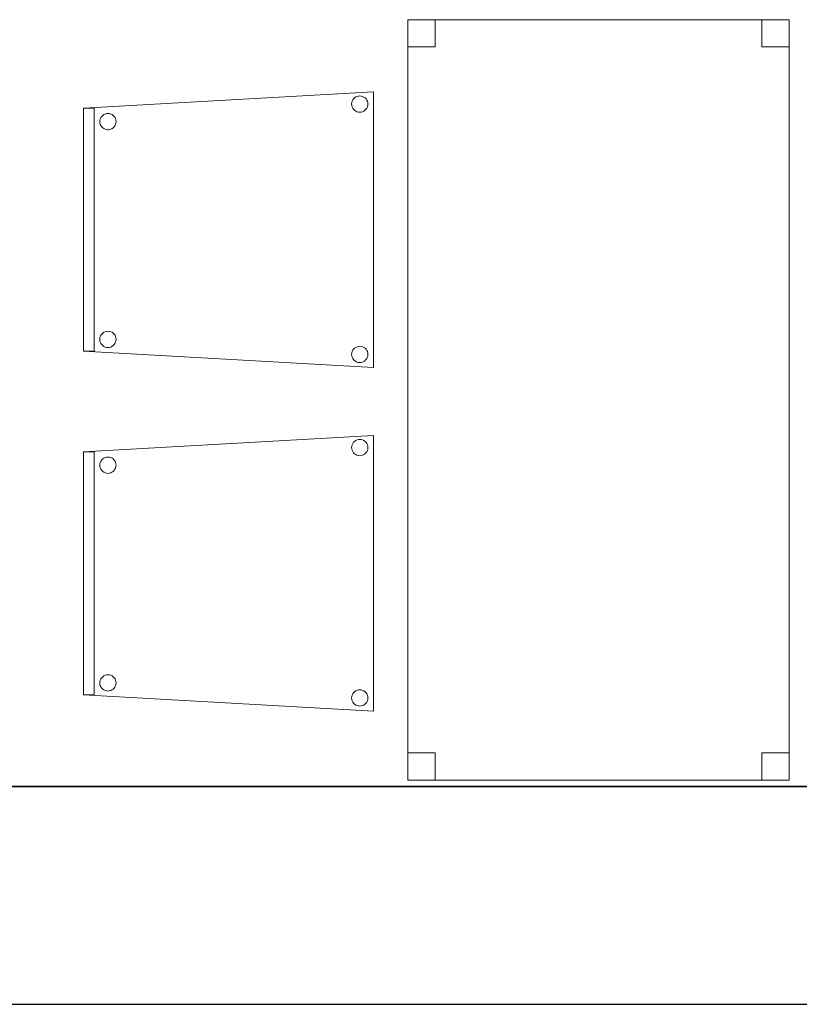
# Model space of a CAD drawing. Header units: metres. Extents: x 391.1 to 427.5, y 12.8 to 28.4.
# Tile 51 of 195: x 403.3 to 404.8, y 12.8 to 14.6. Entities that reach past the tile are written whole.
import ezdxf

# ---------------------------------------------------------------- set-up
doc = ezdxf.new("R2010")
doc.units = ezdxf.units.M
doc.layers.add('01_SUELOS', color=7, linetype='Continuous', lineweight=25, true_color=0x007f00)
for name, color, linetype, lineweight in [('02_MOBILIARIO', 7, 'Continuous', 18), ('A-DETL-____-MBND', 7, 'Continuous', 18), ('A-WALL-____-MCUT', 7, 'Continuous', 25), ('A-WALL-____-OTLN', 7, 'Continuous', 25)]:
    doc.layers.add(name, color=color, linetype=linetype, lineweight=lineweight)

# ---------------------------------------------------------------- blocks, each defined once
blk = doc.blocks.new('Family - Cadira confident_PA-152042-03_ELEC_P0A')
at = {"layer": 'A-DETL-____-MBND', "color": 253, "true_color": 0xaaaaaa}
for p, q in [((0, 0.4765), (0.5326, 0.5065)), ((0.5326, 0.5065), (0, 0.4765)), ((0.5326, 0.5065), (0.5326, 0)), ((0.5326, 0), (0.5326, 0.5065)), ((0.4928, 0.4869), (0.4935, 0.4894)), ((0.4935, 0.4894), (0.4928, 0.4869)), ((0.4935, 0.4894), (0.4946, 0.4918)), ((0.4946, 0.4918), (0.4935, 0.4894)), ((0.4946, 0.4918), (0.4961, 0.4939)), ((0.4961, 0.4939), (0.4946, 0.4918)), ((0.4961, 0.4939), (0.498, 0.4957)), ((0.498, 0.4957), (0.4961, 0.4939)), ((0.498, 0.4957), (0.5001, 0.4972)), ((0.5001, 0.4972), (0.498, 0.4957)), ((0.5001, 0.4972), (0.5025, 0.4983)), ((0.5025, 0.4983), (0.5001, 0.4972)), ((0.5025, 0.4983), (0.505, 0.4989)), ((0.505, 0.4989), (0.5025, 0.4983)), ((0.505, 0.4989), (0.5076, 0.4992)), ((0.5076, 0.4992), (0.505, 0.4989)), ((0.5076, 0.4992), (0.5102, 0.4989)), ((0.5102, 0.4989), (0.5076, 0.4992)), ((0.5102, 0.4989), (0.5127, 0.4982)), ((0.5127, 0.4982), (0.5102, 0.4989)), ((0.5127, 0.4982), (0.515, 0.4971)), ((0.515, 0.4971), (0.5127, 0.4982)), ((0.515, 0.4971), (0.5172, 0.4956)), ((0.5172, 0.4956), (0.515, 0.4971)), ((0.5172, 0.4956), (0.519, 0.4938)), ((0.519, 0.4938), (0.5172, 0.4956)), ((0.519, 0.4938), (0.5205, 0.4916)), ((0.5205, 0.4916), (0.519, 0.4938)), ((0.5205, 0.4916), (0.5216, 0.4893)), ((0.5216, 0.4893), (0.5205, 0.4916)), ((0.5216, 0.4893), (0.5222, 0.4868)), ((0.5222, 0.4868), (0.5216, 0.4893)), ((0, 0.4765), (0.02, 0.4765)), ((0, 0.03), (0, 0.4765)), ((0.02, 0.4765), (0, 0.4765)), ((0, 0.4765), (0, 0.03)), ((0, 0.03), (0, 0.4765)), ((0, 0.4765), (0, 0.03)), ((0.02, 0.4765), (0.02, 0.03)), ((0.02, 0.03), (0.02, 0.4765)), ((0.4926, 0.4843), (0.4928, 0.4869)), ((0.4928, 0.4869), (0.4926, 0.4843)), ((0.4928, 0.4817), (0.4926, 0.4843)), ((0.4926, 0.4843), (0.4928, 0.4817)), ((0.4935, 0.4792), (0.4928, 0.4817)), ((0.4928, 0.4817), (0.4935, 0.4792)), ((0.4945, 0.4768), (0.4935, 0.4792)), ((0.4935, 0.4792), (0.4945, 0.4768)), ((0.496, 0.4747), (0.4945, 0.4768)), ((0.4945, 0.4768), (0.496, 0.4747)), ((0.4979, 0.4728), (0.496, 0.4747)), ((0.496, 0.4747), (0.4979, 0.4728)), ((0.5, 0.4713), (0.4979, 0.4728)), ((0.4979, 0.4728), (0.5, 0.4713)), ((0.5023, 0.4702), (0.5, 0.4713)), ((0.5, 0.4713), (0.5023, 0.4702)), ((0.5149, 0.4713), (0.5126, 0.4702)), ((0.5126, 0.4702), (0.5149, 0.4713)), ((0.5171, 0.4727), (0.5149, 0.4713)), ((0.5149, 0.4713), (0.5171, 0.4727)), ((0.5189, 0.4746), (0.5171, 0.4727)), ((0.5171, 0.4727), (0.5189, 0.4746)), ((0.5204, 0.4767), (0.5189, 0.4746)), ((0.5189, 0.4746), (0.5204, 0.4767)), ((0.5215, 0.4791), (0.5204, 0.4767)), ((0.5204, 0.4767), (0.5215, 0.4791)), ((0.5222, 0.4816), (0.5215, 0.4791)), ((0.5215, 0.4791), (0.5222, 0.4816)), ((0.5222, 0.4868), (0.5224, 0.4842)), ((0.5224, 0.4842), (0.5222, 0.4868)), ((0.5224, 0.4842), (0.5222, 0.4816)), ((0.5222, 0.4816), (0.5224, 0.4842)), ((0.0302, 0.4519), (0.0304, 0.4545)), ((0.0304, 0.4545), (0.0302, 0.4519)), ((0.0304, 0.4545), (0.0311, 0.457)), ((0.0311, 0.457), (0.0304, 0.4545)), ((0.0311, 0.457), (0.0322, 0.4594)), ((0.0322, 0.4594), (0.0311, 0.457)), ((0.0322, 0.4594), (0.0337, 0.4615)), ((0.0337, 0.4615), (0.0322, 0.4594)), ((0.0337, 0.4615), (0.0356, 0.4633)), ((0.0356, 0.4633), (0.0337, 0.4615)), ((0.0356, 0.4633), (0.0377, 0.4648)), ((0.0377, 0.4648), (0.0356, 0.4633)), ((0.0377, 0.4648), (0.0401, 0.4659)), ((0.0401, 0.4659), (0.0377, 0.4648)), ((0.0401, 0.4659), (0.0426, 0.4666)), ((0.0426, 0.4666), (0.0401, 0.4659)), ((0.0426, 0.4666), (0.0452, 0.4668)), ((0.0452, 0.4668), (0.0426, 0.4666)), ((0.0452, 0.4668), (0.0478, 0.4666)), ((0.0478, 0.4666), (0.0452, 0.4668)), ((0.0478, 0.4666), (0.0503, 0.4659)), ((0.0503, 0.4659), (0.0478, 0.4666)), ((0.0503, 0.4659), (0.0526, 0.4648)), ((0.0526, 0.4648), (0.0503, 0.4659)), ((0.0526, 0.4648), (0.0548, 0.4633)), ((0.0548, 0.4633), (0.0526, 0.4648)), ((0.0548, 0.4633), (0.0566, 0.4614)), ((0.0566, 0.4614), (0.0548, 0.4633)), ((0.0566, 0.4614), (0.0581, 0.4593)), ((0.0581, 0.4593), (0.0566, 0.4614)), ((0.0581, 0.4593), (0.0592, 0.4569)), ((0.0592, 0.4569), (0.0581, 0.4593)), ((0.0592, 0.4569), (0.0598, 0.4544)), ((0.0598, 0.4544), (0.0592, 0.4569)), ((0.0598, 0.4544), (0.06, 0.4518)), ((0.06, 0.4518), (0.0598, 0.4544)), ((0.5049, 0.4695), (0.5023, 0.4702)), ((0.5023, 0.4702), (0.5049, 0.4695)), ((0.5074, 0.4693), (0.5049, 0.4695)), ((0.5049, 0.4695), (0.5074, 0.4693)), ((0.51, 0.4695), (0.5074, 0.4693)), ((0.5074, 0.4693), (0.51, 0.4695)), ((0.5126, 0.4702), (0.51, 0.4695)), ((0.51, 0.4695), (0.5126, 0.4702)), ((0.0304, 0.4493), (0.0302, 0.4519)), ((0.0302, 0.4519), (0.0304, 0.4493)), ((0.031, 0.4468), (0.0304, 0.4493)), ((0.0304, 0.4493), (0.031, 0.4468)), ((0.0321, 0.4445), (0.031, 0.4468)), ((0.031, 0.4468), (0.0321, 0.4445)), ((0.0336, 0.4423), (0.0321, 0.4445)), ((0.0321, 0.4445), (0.0336, 0.4423)), ((0.0355, 0.4405), (0.0336, 0.4423)), ((0.0336, 0.4423), (0.0355, 0.4405)), ((0.0376, 0.439), (0.0355, 0.4405)), ((0.0355, 0.4405), (0.0376, 0.439)), ((0.0399, 0.4378), (0.0376, 0.439)), ((0.0376, 0.439), (0.0399, 0.4378)), ((0.0424, 0.4372), (0.0399, 0.4378)), ((0.0399, 0.4378), (0.0424, 0.4372)), ((0.045, 0.4369), (0.0424, 0.4372)), ((0.0424, 0.4372), (0.045, 0.4369)), ((0.0476, 0.4371), (0.045, 0.4369)), ((0.045, 0.4369), (0.0476, 0.4371)), ((0.0502, 0.4378), (0.0476, 0.4371)), ((0.0476, 0.4371), (0.0502, 0.4378)), ((0.0525, 0.4389), (0.0502, 0.4378)), ((0.0502, 0.4378), (0.0525, 0.4389)), ((0.0547, 0.4404), (0.0525, 0.4389)), ((0.0525, 0.4389), (0.0547, 0.4404)), ((0.0565, 0.4422), (0.0547, 0.4404)), ((0.0547, 0.4404), (0.0565, 0.4422)), ((0.058, 0.4443), (0.0565, 0.4422)), ((0.0565, 0.4422), (0.058, 0.4443)), ((0.0591, 0.4467), (0.058, 0.4443)), ((0.058, 0.4443), (0.0591, 0.4467)), ((0.0598, 0.4492), (0.0591, 0.4467)), ((0.0591, 0.4467), (0.0598, 0.4492)), ((0.06, 0.4518), (0.0598, 0.4492)), ((0.0598, 0.4492), (0.06, 0.4518)), ((0.0302, 0.0519), (0.0304, 0.0545)), ((0.0304, 0.0545), (0.0302, 0.0519)), ((0.0304, 0.0545), (0.0311, 0.057)), ((0.0311, 0.057), (0.0304, 0.0545)), ((0.0311, 0.057), (0.0322, 0.0594)), ((0.0322, 0.0594), (0.0311, 0.057)), ((0.0322, 0.0594), (0.0337, 0.0615)), ((0.0337, 0.0615), (0.0322, 0.0594)), ((0.0337, 0.0615), (0.0356, 0.0633)), ((0.0356, 0.0633), (0.0337, 0.0615)), ((0.0356, 0.0633), (0.0377, 0.0648)), ((0.0377, 0.0648), (0.0356, 0.0633)), ((0.0377, 0.0648), (0.0401, 0.0659)), ((0.0401, 0.0659), (0.0377, 0.0648)), ((0.0401, 0.0659), (0.0426, 0.0666)), ((0.0426, 0.0666), (0.0401, 0.0659)), ((0.0426, 0.0666), (0.0452, 0.0668)), ((0.0452, 0.0668), (0.0426, 0.0666)), ((0.0452, 0.0668), (0.0478, 0.0666)), ((0.0478, 0.0666), (0.0452, 0.0668)), ((0.0478, 0.0666), (0.0503, 0.0659)), ((0.0503, 0.0659), (0.0478, 0.0666)), ((0.0503, 0.0659), (0.0526, 0.0648)), ((0.0526, 0.0648), (0.0503, 0.0659)), ((0.0526, 0.0648), (0.0548, 0.0633)), ((0.0548, 0.0633), (0.0526, 0.0648)), ((0.0548, 0.0633), (0.0566, 0.0614)), ((0.0566, 0.0614), (0.0548, 0.0633)), ((0.0566, 0.0614), (0.0581, 0.0593)), ((0.0581, 0.0593), (0.0566, 0.0614)), ((0.0581, 0.0593), (0.0592, 0.0569)), ((0.0592, 0.0569), (0.0581, 0.0593)), ((0.0592, 0.0569), (0.0598, 0.0544)), ((0.0598, 0.0544), (0.0592, 0.0569)), ((0.0598, 0.0544), (0.06, 0.0518)), ((0.06, 0.0518), (0.0598, 0.0544)), ((0.0304, 0.0493), (0.0302, 0.0519)), ((0.0302, 0.0519), (0.0304, 0.0493)), ((0.031, 0.0468), (0.0304, 0.0493)), ((0.0304, 0.0493), (0.031, 0.0468)), ((0.0321, 0.0445), (0.031, 0.0468)), ((0.031, 0.0468), (0.0321, 0.0445)), ((0.0336, 0.0423), (0.0321, 0.0445)), ((0.0321, 0.0445), (0.0336, 0.0423)), ((0.0355, 0.0405), (0.0336, 0.0423)), ((0.0336, 0.0423), (0.0355, 0.0405)), ((0.0376, 0.039), (0.0355, 0.0405)), ((0.0355, 0.0405), (0.0376, 0.039)), ((0.0399, 0.0378), (0.0376, 0.039)), ((0.0376, 0.039), (0.0399, 0.0378)), ((0.0424, 0.0372), (0.0399, 0.0378)), ((0.0399, 0.0378), (0.0424, 0.0372)), ((0.045, 0.0369), (0.0424, 0.0372)), ((0.0424, 0.0372), (0.045, 0.0369)), ((0.0476, 0.0371), (0.045, 0.0369)), ((0.045, 0.0369), (0.0476, 0.0371)), ((0.0502, 0.0378), (0.0476, 0.0371)), ((0.0476, 0.0371), (0.0502, 0.0378)), ((0.0525, 0.0389), (0.0502, 0.0378)), ((0.0502, 0.0378), (0.0525, 0.0389)), ((0.0547, 0.0404), (0.0525, 0.0389)), ((0.0525, 0.0389), (0.0547, 0.0404)), ((0.0565, 0.0422), (0.0547, 0.0404)), ((0.0547, 0.0404), (0.0565, 0.0422)), ((0.058, 0.0443), (0.0565, 0.0422)), ((0.0565, 0.0422), (0.058, 0.0443)), ((0.0591, 0.0467), (0.058, 0.0443)), ((0.058, 0.0443), (0.0591, 0.0467)), ((0.0598, 0.0492), (0.0591, 0.0467)), ((0.0591, 0.0467), (0.0598, 0.0492)), ((0.06, 0.0518), (0.0598, 0.0492)), ((0.0598, 0.0492), (0.06, 0.0518)), ((0.498, 0.0357), (0.5001, 0.0372)), ((0.5001, 0.0372), (0.498, 0.0357)), ((0.5001, 0.0372), (0.5025, 0.0383)), ((0.5025, 0.0383), (0.5001, 0.0372)), ((0.5025, 0.0383), (0.505, 0.0389)), ((0.505, 0.0389), (0.5025, 0.0383)), ((0.505, 0.0389), (0.5076, 0.0392)), ((0.5076, 0.0392), (0.505, 0.0389)), ((0.5076, 0.0392), (0.5102, 0.0389)), ((0.5102, 0.0389), (0.5076, 0.0392)), ((0.5102, 0.0389), (0.5127, 0.0382)), ((0.5127, 0.0382), (0.5102, 0.0389)), ((0.5127, 0.0382), (0.515, 0.0371)), ((0.515, 0.0371), (0.5127, 0.0382)), ((0.515, 0.0371), (0.5172, 0.0356)), ((0.5172, 0.0356), (0.515, 0.0371)), ((0.02, 0.03), (0, 0.03)), ((0, 0.03), (0.02, 0.03)), ((0.5326, 0), (0, 0.03)), ((0, 0.03), (0.5326, 0)), ((0.4926, 0.0243), (0.4928, 0.0269)), ((0.4928, 0.0269), (0.4926, 0.0243)), ((0.4928, 0.0217), (0.4926, 0.0243)), ((0.4926, 0.0243), (0.4928, 0.0217)), ((0.4928, 0.0269), (0.4935, 0.0294)), ((0.4935, 0.0294), (0.4928, 0.0269)), ((0.4935, 0.0192), (0.4928, 0.0217)), ((0.4928, 0.0217), (0.4935, 0.0192)), ((0.4935, 0.0294), (0.4946, 0.0318)), ((0.4946, 0.0318), (0.4935, 0.0294)), ((0.4945, 0.0168), (0.4935, 0.0192)), ((0.4935, 0.0192), (0.4945, 0.0168)), ((0.4946, 0.0318), (0.4961, 0.0339)), ((0.4961, 0.0339), (0.4946, 0.0318)), ((0.4961, 0.0339), (0.498, 0.0357)), ((0.498, 0.0357), (0.4961, 0.0339)), ((0.5172, 0.0356), (0.519, 0.0338)), ((0.519, 0.0338), (0.5172, 0.0356)), ((0.519, 0.0338), (0.5205, 0.0316)), ((0.5205, 0.0316), (0.519, 0.0338)), ((0.5215, 0.0191), (0.5204, 0.0167)), ((0.5204, 0.0167), (0.5215, 0.0191)), ((0.5205, 0.0316), (0.5216, 0.0293)), ((0.5216, 0.0293), (0.5205, 0.0316)), ((0.5222, 0.0216), (0.5215, 0.0191)), ((0.5215, 0.0191), (0.5222, 0.0216)), ((0.5216, 0.0293), (0.5222, 0.0268)), ((0.5222, 0.0268), (0.5216, 0.0293)), ((0.5222, 0.0268), (0.5224, 0.0242)), ((0.5224, 0.0242), (0.5222, 0.0268)), ((0.5224, 0.0242), (0.5222, 0.0216)), ((0.5222, 0.0216), (0.5224, 0.0242)), ((0.496, 0.0147), (0.4945, 0.0168)), ((0.4945, 0.0168), (0.496, 0.0147)), ((0.4979, 0.0128), (0.496, 0.0147)), ((0.496, 0.0147), (0.4979, 0.0128)), ((0.5, 0.0113), (0.4979, 0.0128)), ((0.4979, 0.0128), (0.5, 0.0113)), ((0.5023, 0.0102), (0.5, 0.0113)), ((0.5, 0.0113), (0.5023, 0.0102)), ((0.5049, 0.0095), (0.5023, 0.0102)), ((0.5023, 0.0102), (0.5049, 0.0095)), ((0.5074, 0.0093), (0.5049, 0.0095)), ((0.5049, 0.0095), (0.5074, 0.0093)), ((0.51, 0.0095), (0.5074, 0.0093)), ((0.5074, 0.0093), (0.51, 0.0095)), ((0.5126, 0.0102), (0.51, 0.0095)), ((0.51, 0.0095), (0.5126, 0.0102)), ((0.5149, 0.0113), (0.5126, 0.0102)), ((0.5126, 0.0102), (0.5149, 0.0113)), ((0.5171, 0.0127), (0.5149, 0.0113)), ((0.5149, 0.0113), (0.5171, 0.0127)), ((0.5189, 0.0146), (0.5171, 0.0127)), ((0.5171, 0.0127), (0.5189, 0.0146)), ((0.5204, 0.0167), (0.5189, 0.0146)), ((0.5189, 0.0146), (0.5204, 0.0167))]:
    blk.add_line(p, q, dxfattribs=at)
blk = doc.blocks.new('Family - Mur PA-152469-03_ELEC_P0A')
at = {"layer": 'A-WALL-____-MCUT', "color": 253, "true_color": 0xaaaaaa}
for p, q in [((26.0531, 0.4), (0.0791, 0.4)), ((0, 0), (25.9702, 0))]:
    blk.add_line(p, q, dxfattribs=at)
at = {"layer": 'A-WALL-____-OTLN', "color": 253, "true_color": 0xaaaaaa}
for p, q in [((26.0531, 0.4), (0.0791, 0.4)), ((0, 0), (25.9702, 0))]:
    blk.add_line(p, q, dxfattribs=at)
at = {"layer": 'A-WALL-____-OTLN', "color": 253, "lineweight": 18, "true_color": 0xaaaaaa}
blk.add_line((0, 0), (25.9702, 0), dxfattribs=at)
blk = doc.blocks.new('Family - Cadira confident_PA-152585-03_ELEC_P0A')
at = {"layer": 'A-DETL-____-MBND', "color": 253, "true_color": 0xaaaaaa}
for p, q in [((0, 0.4765), (0.5326, 0.5065)), ((0.5326, 0.5065), (0, 0.4765)), ((0.5326, 0.5065), (0.5326, 0)), ((0.5326, 0), (0.5326, 0.5065)), ((0.4928, 0.4869), (0.4935, 0.4894)), ((0.4935, 0.4894), (0.4928, 0.4869)), ((0.4935, 0.4894), (0.4946, 0.4918)), ((0.4946, 0.4918), (0.4935, 0.4894)), ((0.4946, 0.4918), (0.4961, 0.4939)), ((0.4961, 0.4939), (0.4946, 0.4918)), ((0.4961, 0.4939), (0.498, 0.4957)), ((0.498, 0.4957), (0.4961, 0.4939)), ((0.498, 0.4957), (0.5001, 0.4972)), ((0.5001, 0.4972), (0.498, 0.4957)), ((0.5001, 0.4972), (0.5025, 0.4983)), ((0.5025, 0.4983), (0.5001, 0.4972)), ((0.5025, 0.4983), (0.505, 0.4989)), ((0.505, 0.4989), (0.5025, 0.4983)), ((0.505, 0.4989), (0.5076, 0.4992)), ((0.5076, 0.4992), (0.505, 0.4989)), ((0.5076, 0.4992), (0.5102, 0.4989)), ((0.5102, 0.4989), (0.5076, 0.4992)), ((0.5102, 0.4989), (0.5127, 0.4982)), ((0.5127, 0.4982), (0.5102, 0.4989)), ((0.5127, 0.4982), (0.515, 0.4971)), ((0.515, 0.4971), (0.5127, 0.4982)), ((0.515, 0.4971), (0.5172, 0.4956)), ((0.5172, 0.4956), (0.515, 0.4971)), ((0.5172, 0.4956), (0.519, 0.4938)), ((0.519, 0.4938), (0.5172, 0.4956)), ((0.519, 0.4938), (0.5205, 0.4916)), ((0.5205, 0.4916), (0.519, 0.4938)), ((0.5205, 0.4916), (0.5216, 0.4893)), ((0.5216, 0.4893), (0.5205, 0.4916)), ((0.5216, 0.4893), (0.5222, 0.4868)), ((0.5222, 0.4868), (0.5216, 0.4893)), ((0, 0.4765), (0.02, 0.4765)), ((0, 0.03), (0, 0.4765)), ((0.02, 0.4765), (0, 0.4765)), ((0, 0.4765), (0, 0.03)), ((0, 0.03), (0, 0.4765)), ((0, 0.4765), (0, 0.03)), ((0.02, 0.4765), (0.02, 0.03)), ((0.02, 0.03), (0.02, 0.4765)), ((0.4926, 0.4843), (0.4928, 0.4869)), ((0.4928, 0.4869), (0.4926, 0.4843)), ((0.4928, 0.4817), (0.4926, 0.4843)), ((0.4926, 0.4843), (0.4928, 0.4817)), ((0.4935, 0.4792), (0.4928, 0.4817)), ((0.4928, 0.4817), (0.4935, 0.4792)), ((0.4945, 0.4768), (0.4935, 0.4792)), ((0.4935, 0.4792), (0.4945, 0.4768)), ((0.496, 0.4747), (0.4945, 0.4768)), ((0.4945, 0.4768), (0.496, 0.4747)), ((0.4979, 0.4728), (0.496, 0.4747)), ((0.496, 0.4747), (0.4979, 0.4728)), ((0.5, 0.4713), (0.4979, 0.4728)), ((0.4979, 0.4728), (0.5, 0.4713)), ((0.5023, 0.4702), (0.5, 0.4713)), ((0.5, 0.4713), (0.5023, 0.4702)), ((0.5149, 0.4713), (0.5126, 0.4702)), ((0.5126, 0.4702), (0.5149, 0.4713)), ((0.5171, 0.4727), (0.5149, 0.4713)), ((0.5149, 0.4713), (0.5171, 0.4727)), ((0.5189, 0.4746), (0.5171, 0.4727)), ((0.5171, 0.4727), (0.5189, 0.4746)), ((0.5204, 0.4767), (0.5189, 0.4746)), ((0.5189, 0.4746), (0.5204, 0.4767)), ((0.5215, 0.4791), (0.5204, 0.4767)), ((0.5204, 0.4767), (0.5215, 0.4791)), ((0.5222, 0.4816), (0.5215, 0.4791)), ((0.5215, 0.4791), (0.5222, 0.4816)), ((0.5222, 0.4868), (0.5224, 0.4842)), ((0.5224, 0.4842), (0.5222, 0.4868)), ((0.5224, 0.4842), (0.5222, 0.4816)), ((0.5222, 0.4816), (0.5224, 0.4842)), ((0.0302, 0.4519), (0.0304, 0.4545)), ((0.0304, 0.4545), (0.0302, 0.4519)), ((0.0304, 0.4545), (0.0311, 0.457)), ((0.0311, 0.457), (0.0304, 0.4545)), ((0.0311, 0.457), (0.0322, 0.4594)), ((0.0322, 0.4594), (0.0311, 0.457)), ((0.0322, 0.4594), (0.0337, 0.4615)), ((0.0337, 0.4615), (0.0322, 0.4594)), ((0.0337, 0.4615), (0.0356, 0.4633)), ((0.0356, 0.4633), (0.0337, 0.4615)), ((0.0356, 0.4633), (0.0377, 0.4648)), ((0.0377, 0.4648), (0.0356, 0.4633)), ((0.0377, 0.4648), (0.0401, 0.4659)), ((0.0401, 0.4659), (0.0377, 0.4648)), ((0.0401, 0.4659), (0.0426, 0.4666)), ((0.0426, 0.4666), (0.0401, 0.4659)), ((0.0426, 0.4666), (0.0452, 0.4668)), ((0.0452, 0.4668), (0.0426, 0.4666)), ((0.0452, 0.4668), (0.0478, 0.4666)), ((0.0478, 0.4666), (0.0452, 0.4668)), ((0.0478, 0.4666), (0.0503, 0.4659)), ((0.0503, 0.4659), (0.0478, 0.4666)), ((0.0503, 0.4659), (0.0526, 0.4648)), ((0.0526, 0.4648), (0.0503, 0.4659)), ((0.0526, 0.4648), (0.0548, 0.4633)), ((0.0548, 0.4633), (0.0526, 0.4648)), ((0.0548, 0.4633), (0.0566, 0.4614)), ((0.0566, 0.4614), (0.0548, 0.4633)), ((0.0566, 0.4614), (0.0581, 0.4593)), ((0.0581, 0.4593), (0.0566, 0.4614)), ((0.0581, 0.4593), (0.0592, 0.4569)), ((0.0592, 0.4569), (0.0581, 0.4593)), ((0.0592, 0.4569), (0.0598, 0.4544)), ((0.0598, 0.4544), (0.0592, 0.4569)), ((0.0598, 0.4544), (0.06, 0.4518)), ((0.06, 0.4518), (0.0598, 0.4544)), ((0.5049, 0.4695), (0.5023, 0.4702)), ((0.5023, 0.4702), (0.5049, 0.4695)), ((0.5074, 0.4693), (0.5049, 0.4695)), ((0.5049, 0.4695), (0.5074, 0.4693)), ((0.51, 0.4695), (0.5074, 0.4693)), ((0.5074, 0.4693), (0.51, 0.4695)), ((0.5126, 0.4702), (0.51, 0.4695)), ((0.51, 0.4695), (0.5126, 0.4702)), ((0.0304, 0.4493), (0.0302, 0.4519)), ((0.0302, 0.4519), (0.0304, 0.4493)), ((0.031, 0.4468), (0.0304, 0.4493)), ((0.0304, 0.4493), (0.031, 0.4468)), ((0.0321, 0.4445), (0.031, 0.4468)), ((0.031, 0.4468), (0.0321, 0.4445)), ((0.0336, 0.4423), (0.0321, 0.4445)), ((0.0321, 0.4445), (0.0336, 0.4423)), ((0.0355, 0.4405), (0.0336, 0.4423)), ((0.0336, 0.4423), (0.0355, 0.4405)), ((0.0376, 0.439), (0.0355, 0.4405)), ((0.0355, 0.4405), (0.0376, 0.439)), ((0.0399, 0.4378), (0.0376, 0.439)), ((0.0376, 0.439), (0.0399, 0.4378)), ((0.0424, 0.4372), (0.0399, 0.4378)), ((0.0399, 0.4378), (0.0424, 0.4372)), ((0.045, 0.4369), (0.0424, 0.4372)), ((0.0424, 0.4372), (0.045, 0.4369)), ((0.0476, 0.4371), (0.045, 0.4369)), ((0.045, 0.4369), (0.0476, 0.4371)), ((0.0502, 0.4378), (0.0476, 0.4371)), ((0.0476, 0.4371), (0.0502, 0.4378)), ((0.0525, 0.4389), (0.0502, 0.4378)), ((0.0502, 0.4378), (0.0525, 0.4389)), ((0.0547, 0.4404), (0.0525, 0.4389)), ((0.0525, 0.4389), (0.0547, 0.4404)), ((0.0565, 0.4422), (0.0547, 0.4404)), ((0.0547, 0.4404), (0.0565, 0.4422)), ((0.058, 0.4443), (0.0565, 0.4422)), ((0.0565, 0.4422), (0.058, 0.4443)), ((0.0591, 0.4467), (0.058, 0.4443)), ((0.058, 0.4443), (0.0591, 0.4467)), ((0.0598, 0.4492), (0.0591, 0.4467)), ((0.0591, 0.4467), (0.0598, 0.4492)), ((0.06, 0.4518), (0.0598, 0.4492)), ((0.0598, 0.4492), (0.06, 0.4518)), ((0.0302, 0.0519), (0.0304, 0.0545)), ((0.0304, 0.0545), (0.0302, 0.0519)), ((0.0304, 0.0545), (0.0311, 0.057)), ((0.0311, 0.057), (0.0304, 0.0545)), ((0.0311, 0.057), (0.0322, 0.0594)), ((0.0322, 0.0594), (0.0311, 0.057)), ((0.0322, 0.0594), (0.0337, 0.0615)), ((0.0337, 0.0615), (0.0322, 0.0594)), ((0.0337, 0.0615), (0.0356, 0.0633)), ((0.0356, 0.0633), (0.0337, 0.0615)), ((0.0356, 0.0633), (0.0377, 0.0648)), ((0.0377, 0.0648), (0.0356, 0.0633)), ((0.0377, 0.0648), (0.0401, 0.0659)), ((0.0401, 0.0659), (0.0377, 0.0648)), ((0.0401, 0.0659), (0.0426, 0.0666)), ((0.0426, 0.0666), (0.0401, 0.0659)), ((0.0426, 0.0666), (0.0452, 0.0668)), ((0.0452, 0.0668), (0.0426, 0.0666)), ((0.0452, 0.0668), (0.0478, 0.0666)), ((0.0478, 0.0666), (0.0452, 0.0668)), ((0.0478, 0.0666), (0.0503, 0.0659)), ((0.0503, 0.0659), (0.0478, 0.0666)), ((0.0503, 0.0659), (0.0526, 0.0648)), ((0.0526, 0.0648), (0.0503, 0.0659)), ((0.0526, 0.0648), (0.0548, 0.0633)), ((0.0548, 0.0633), (0.0526, 0.0648)), ((0.0548, 0.0633), (0.0566, 0.0614)), ((0.0566, 0.0614), (0.0548, 0.0633)), ((0.0566, 0.0614), (0.0581, 0.0593)), ((0.0581, 0.0593), (0.0566, 0.0614)), ((0.0581, 0.0593), (0.0592, 0.0569)), ((0.0592, 0.0569), (0.0581, 0.0593)), ((0.0592, 0.0569), (0.0598, 0.0544)), ((0.0598, 0.0544), (0.0592, 0.0569)), ((0.0598, 0.0544), (0.06, 0.0518)), ((0.06, 0.0518), (0.0598, 0.0544)), ((0.0304, 0.0493), (0.0302, 0.0519)), ((0.0302, 0.0519), (0.0304, 0.0493)), ((0.031, 0.0468), (0.0304, 0.0493)), ((0.0304, 0.0493), (0.031, 0.0468)), ((0.0321, 0.0445), (0.031, 0.0468)), ((0.031, 0.0468), (0.0321, 0.0445)), ((0.0336, 0.0423), (0.0321, 0.0445)), ((0.0321, 0.0445), (0.0336, 0.0423)), ((0.0355, 0.0405), (0.0336, 0.0423)), ((0.0336, 0.0423), (0.0355, 0.0405)), ((0.0376, 0.039), (0.0355, 0.0405)), ((0.0355, 0.0405), (0.0376, 0.039)), ((0.0399, 0.0378), (0.0376, 0.039)), ((0.0376, 0.039), (0.0399, 0.0378)), ((0.0424, 0.0372), (0.0399, 0.0378)), ((0.0399, 0.0378), (0.0424, 0.0372)), ((0.045, 0.0369), (0.0424, 0.0372)), ((0.0424, 0.0372), (0.045, 0.0369)), ((0.0476, 0.0371), (0.045, 0.0369)), ((0.045, 0.0369), (0.0476, 0.0371)), ((0.0502, 0.0378), (0.0476, 0.0371)), ((0.0476, 0.0371), (0.0502, 0.0378)), ((0.0525, 0.0389), (0.0502, 0.0378)), ((0.0502, 0.0378), (0.0525, 0.0389)), ((0.0547, 0.0404), (0.0525, 0.0389)), ((0.0525, 0.0389), (0.0547, 0.0404)), ((0.0565, 0.0422), (0.0547, 0.0404)), ((0.0547, 0.0404), (0.0565, 0.0422)), ((0.058, 0.0443), (0.0565, 0.0422)), ((0.0565, 0.0422), (0.058, 0.0443)), ((0.0591, 0.0467), (0.058, 0.0443)), ((0.058, 0.0443), (0.0591, 0.0467)), ((0.0598, 0.0492), (0.0591, 0.0467)), ((0.0591, 0.0467), (0.0598, 0.0492)), ((0.06, 0.0518), (0.0598, 0.0492)), ((0.0598, 0.0492), (0.06, 0.0518)), ((0.498, 0.0357), (0.5001, 0.0372)), ((0.5001, 0.0372), (0.498, 0.0357)), ((0.5001, 0.0372), (0.5025, 0.0383)), ((0.5025, 0.0383), (0.5001, 0.0372)), ((0.5025, 0.0383), (0.505, 0.0389)), ((0.505, 0.0389), (0.5025, 0.0383)), ((0.505, 0.0389), (0.5076, 0.0392)), ((0.5076, 0.0392), (0.505, 0.0389)), ((0.5076, 0.0392), (0.5102, 0.0389)), ((0.5102, 0.0389), (0.5076, 0.0392)), ((0.5102, 0.0389), (0.5127, 0.0382)), ((0.5127, 0.0382), (0.5102, 0.0389)), ((0.5127, 0.0382), (0.515, 0.0371)), ((0.515, 0.0371), (0.5127, 0.0382)), ((0.515, 0.0371), (0.5172, 0.0356)), ((0.5172, 0.0356), (0.515, 0.0371)), ((0.02, 0.03), (0, 0.03)), ((0, 0.03), (0.02, 0.03)), ((0.5326, 0), (0, 0.03)), ((0, 0.03), (0.5326, 0)), ((0.4926, 0.0243), (0.4928, 0.0269)), ((0.4928, 0.0269), (0.4926, 0.0243)), ((0.4928, 0.0217), (0.4926, 0.0243)), ((0.4926, 0.0243), (0.4928, 0.0217)), ((0.4928, 0.0269), (0.4935, 0.0294)), ((0.4935, 0.0294), (0.4928, 0.0269)), ((0.4935, 0.0192), (0.4928, 0.0217)), ((0.4928, 0.0217), (0.4935, 0.0192)), ((0.4935, 0.0294), (0.4946, 0.0318)), ((0.4946, 0.0318), (0.4935, 0.0294)), ((0.4945, 0.0168), (0.4935, 0.0192)), ((0.4935, 0.0192), (0.4945, 0.0168)), ((0.4946, 0.0318), (0.4961, 0.0339)), ((0.4961, 0.0339), (0.4946, 0.0318)), ((0.4961, 0.0339), (0.498, 0.0357)), ((0.498, 0.0357), (0.4961, 0.0339)), ((0.5172, 0.0356), (0.519, 0.0338)), ((0.519, 0.0338), (0.5172, 0.0356)), ((0.519, 0.0338), (0.5205, 0.0316)), ((0.5205, 0.0316), (0.519, 0.0338)), ((0.5215, 0.0191), (0.5204, 0.0167)), ((0.5204, 0.0167), (0.5215, 0.0191)), ((0.5205, 0.0316), (0.5216, 0.0293)), ((0.5216, 0.0293), (0.5205, 0.0316)), ((0.5222, 0.0216), (0.5215, 0.0191)), ((0.5215, 0.0191), (0.5222, 0.0216)), ((0.5216, 0.0293), (0.5222, 0.0268)), ((0.5222, 0.0268), (0.5216, 0.0293)), ((0.5222, 0.0268), (0.5224, 0.0242)), ((0.5224, 0.0242), (0.5222, 0.0268)), ((0.5224, 0.0242), (0.5222, 0.0216)), ((0.5222, 0.0216), (0.5224, 0.0242)), ((0.496, 0.0147), (0.4945, 0.0168)), ((0.4945, 0.0168), (0.496, 0.0147)), ((0.4979, 0.0128), (0.496, 0.0147)), ((0.496, 0.0147), (0.4979, 0.0128)), ((0.5, 0.0113), (0.4979, 0.0128)), ((0.4979, 0.0128), (0.5, 0.0113)), ((0.5023, 0.0102), (0.5, 0.0113)), ((0.5, 0.0113), (0.5023, 0.0102)), ((0.5049, 0.0095), (0.5023, 0.0102)), ((0.5023, 0.0102), (0.5049, 0.0095)), ((0.5074, 0.0093), (0.5049, 0.0095)), ((0.5049, 0.0095), (0.5074, 0.0093)), ((0.51, 0.0095), (0.5074, 0.0093)), ((0.5074, 0.0093), (0.51, 0.0095)), ((0.5126, 0.0102), (0.51, 0.0095)), ((0.51, 0.0095), (0.5126, 0.0102)), ((0.5149, 0.0113), (0.5126, 0.0102)), ((0.5126, 0.0102), (0.5149, 0.0113)), ((0.5171, 0.0127), (0.5149, 0.0113)), ((0.5149, 0.0113), (0.5171, 0.0127)), ((0.5189, 0.0146), (0.5171, 0.0127)), ((0.5171, 0.0127), (0.5189, 0.0146)), ((0.5204, 0.0167), (0.5189, 0.0146)), ((0.5189, 0.0146), (0.5204, 0.0167))]:
    blk.add_line(p, q, dxfattribs=at)
blk = doc.blocks.new('Family - LONDR55-XX_ZZ-ARQ-CAA-M3D-Londres55-152611-03_ELEC_P0A')
at = {"layer": '01_SUELOS', "color": 9, "true_color": 0xaad4aa}
for p, q in [((0, 0), (24.5639, 0)), ((24.5639, 0), (0, 0))]:
    blk.add_line(p, q, dxfattribs=at)
blk = doc.blocks.new('Family - Taula 140X80_PA-152636-03_ELEC_P0A')
at = {"layer": 'A-DETL-____-MBND', "color": 253, "true_color": 0xaaaaaa}
for p, q in [((0, 1.3969), (0.05, 1.3969)), ((0, 1.3469), (0, 1.3969)), ((0.05, 1.3969), (0, 1.3969)), ((0, 1.3969), (0, 1.3469)), ((0, 1.3969), (0.7, 1.3969)), ((0, 0), (0, 1.3969)), ((0.7, 1.3969), (0, 1.3969)), ((0, 1.3969), (0, 0)), ((0.05, 1.3969), (0.05, 1.3469)), ((0.05, 1.3469), (0.05, 1.3969)), ((0.65, 1.3969), (0.7, 1.3969)), ((0.65, 1.3469), (0.65, 1.3969)), ((0.7, 1.3969), (0.65, 1.3969)), ((0.65, 1.3969), (0.65, 1.3469)), ((0.7, 1.3969), (0.7, 1.3469)), ((0.7, 1.3469), (0.7, 1.3969)), ((0.7, 1.3969), (0.7, 0)), ((0.7, 0), (0.7, 1.3969)), ((0.05, 1.3469), (0, 1.3469)), ((0, 1.3469), (0.05, 1.3469)), ((0.7, 1.3469), (0.65, 1.3469)), ((0.65, 1.3469), (0.7, 1.3469)), ((0, 0.05), (0.05, 0.05)), ((0, 0), (0, 0.05)), ((0.05, 0.05), (0, 0.05)), ((0, 0.05), (0, 0)), ((0.05, 0.05), (0.05, 0)), ((0.05, 0), (0.05, 0.05)), ((0.65, 0.05), (0.7, 0.05)), ((0.65, 0), (0.65, 0.05)), ((0.7, 0.05), (0.65, 0.05)), ((0.65, 0.05), (0.65, 0)), ((0.7, 0.05), (0.7, 0)), ((0.7, 0), (0.7, 0.05)), ((0.05, 0), (0, 0)), ((0, 0), (0.05, 0)), ((0.7, 0), (0, 0)), ((0, 0), (0.7, 0)), ((0.7, 0), (0.65, 0)), ((0.65, 0), (0.7, 0))]:
    blk.add_line(p, q, dxfattribs=at)
blk = doc.blocks.new('LONDR55-XX_ZZ-ARQ-CAA-M3D-Londres55_ifc-1-03_ELEC_P0A')
at = {"layer": '01_SUELOS', "color": 253, "lineweight": 18, "true_color": 0xaaaaaa}
blk.add_blockref('Family - LONDR55-XX_ZZ-ARQ-CAA-M3D-Londres55-152611-03_ELEC_P0A', (399.1772, 13.2406), dxfattribs=at)
at = {"layer": '02_MOBILIARIO', "color": 253, "lineweight": 18, "true_color": 0xaaaaaa}
for name, p in [('Family - Taula 140X80_PA-152636-03_ELEC_P0A', (404.0519, 13.2526)), ('Family - Cadira confident_PA-152042-03_ELEC_P0A', (403.4562, 14.0104)), ('Family - Cadira confident_PA-152585-03_ELEC_P0A', (403.4562, 13.3792))]:
    blk.add_blockref(name, p, dxfattribs=at)
at = {"layer": 'A-WALL-____-OTLN', "color": 253, "lineweight": 18, "true_color": 0xaaaaaa}
blk.add_blockref('Family - Mur PA-152469-03_ELEC_P0A', (397.6873, 12.8406), dxfattribs=at)

msp = doc.modelspace()

# ---------------------------------------------------------------- block references
at = {"lineweight": 5}
msp.add_blockref('LONDR55-XX_ZZ-ARQ-CAA-M3D-Londres55_ifc-1-03_ELEC_P0A', (0, 0), dxfattribs=at)

doc.saveas('drawing.dxf')
